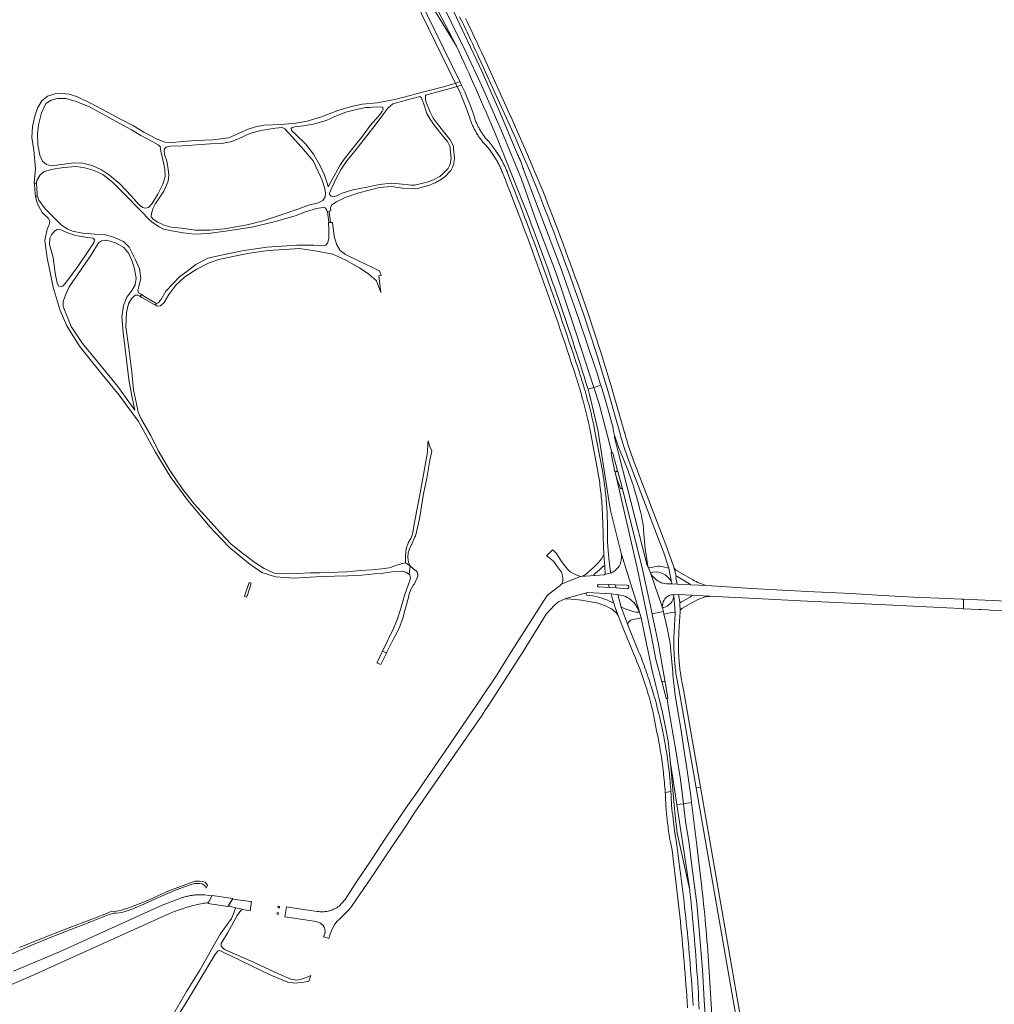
# Model space of a CAD drawing. Extents: x 148869 to 161638, y 453607 to 469810.
# Tile 88 of 256: x 156276 to 156829, y 460768 to 461327. Entities that reach past the tile are written whole.
import ezdxf

# ---------------------------------------------------------------- set-up
doc = ezdxf.new("R2010")
doc.units = 0
for name, color, linetype, lineweight in [('B-RO-VH-VERHARDING_ASFALT-GV', 251, 'CONTINUOUS', 18), ('B-RO-VH-VERHARDING_FUNDERING_ZAND-GV', 251, 'CONTINUOUS', 18), ('B-RO-VH-VERHARDING_OPEN-GV', 251, 'CONTINUOUS', 18), ('B-RO-VH-VERHARDING_STRAATBAKSTEEN-GV', 251, 'CONTINUOUS', 18)]:
    doc.layers.add(name, color=color, linetype=linetype, lineweight=lineweight)

msp = doc.modelspace()

# ---------------------------------------------------------------- linework, layer by layer
at = {"layer": 'B-RO-VH-VERHARDING_ASFALT-GV', "flags": 128}
for points in [[(156495.84, 461346.3), (156500, 461337.74), (156522.99, 461290.41), (156525.39, 461291.4), (156506.95, 461329.22), (156505.7, 461331.76), (156500, 461343.46), (156492.38, 461359.08), (156489.37, 461366.93), (156489.32, 461367.06), (156489.27, 461367.18), (156486.72, 461366.5), (156486.77, 461366.38), (156486.82, 461366.25), (156489.48, 461359.68), (156490.15, 461358.01), (156492.79, 461352.57)], [(156500, 461356.91), (156494.36, 461367.81), (156494.91, 461366.14), (156494.95, 461366.01), (156495, 461365.89), (156500, 461353.69), (156500.63, 461352.14), (156502.08, 461348.61), (156502.13, 461348.5), (156502.19, 461348.36), (156502.98, 461346.78), (156506.65, 461339.37), (156506.72, 461339.25), (156506.79, 461339.12), (156510.23, 461333.43), (156511.69, 461331.03), (156523.49, 461311.53)], [(156526.34, 461289.45), (156525.39, 461291.4), (156522.99, 461290.41), (156523.89, 461288.56)], [(156613.53, 461069.91), (156615, 461070.28), (156614.91, 461070.62), (156613.45, 461070.21)], [(156609.73, 461006.24), (156610.21, 461004.55), (156614.08, 461004.27), (156613.6, 461006.08)], [(156648.51, 460881.45), (156644.95, 460904.99), (156646.98, 460881.25), (156647.62, 460875.22), (156648.8, 460865.22), (156655.83, 460833)], [(156406.98, 460826.47), (156396.5, 460827.8), (156394.2, 460823.96), (156395.33, 460823.69), (156398.25, 460822.97), (156401.16, 460822.26), (156402.45, 460822.01), (156406.54, 460821.24), (156407.33, 460826.46)]]:
    msp.add_lwpolyline(points, close=True, dxfattribs=at)
for points in [[(156500, 461356.91), (156523.49, 461311.53), (156523.56, 461311.41), (156525, 461308.32), (156526.43, 461305.22), (156527.85, 461302.12), (156529.26, 461299.02), (156530.67, 461295.91), (156531.08, 461294.99), (156532.07, 461292.8), (156532.68, 461291.42), (156533.46, 461289.68), (156534.85, 461286.56), (156536.22, 461283.44), (156537.59, 461280.32), (156538.95, 461277.19), (156540.31, 461274.06), (156541.66, 461270.93), (156543, 461267.79), (156544.33, 461264.65), (156545.66, 461261.51), (156546.98, 461258.36), (156547.58, 461256.93), (156550.39, 461250.12), (156550.46, 461249.96), (156557.68, 461231.99), (156564.69, 461213.93), (156565.95, 461210.64), (156567.2, 461207.34), (156568.43, 461204.05), (156569.67, 461200.75), (156570.89, 461197.44), (156572.11, 461194.14), (156573.32, 461190.83), (156574.53, 461187.52), (156575.72, 461184.21), (156576.91, 461180.89), (156578.09, 461177.57), (156579.26, 461174.25), (156580.43, 461170.92), (156581.59, 461167.6), (156582.74, 461164.27), (156583.88, 461160.93), (156585.02, 461157.6), (156586.14, 461154.26), (156587.26, 461150.92), (156588.38, 461147.58), (156589.48, 461144.23), (156590.58, 461140.89), (156591.67, 461137.54), (156592.75, 461134.18), (156593.82, 461130.83), (156594.89, 461127.47), (156595.95, 461124.11), (156597, 461120.75), (156598.05, 461117.39), (156598.18, 461116.96), (156601.39, 461117.99), (156591.64, 461148.21), (156580.27, 461182.21), (156568.91, 461211.91), (156560.39, 461236.02), (156549.02, 461263.57), (156537.66, 461289.39), (156528.85, 461308.24), (156512.26, 461342.16)], [(156512.26, 461342.16), (156528.85, 461308.24), (156537.66, 461289.39), (156549.02, 461263.57), (156560.39, 461236.02), (156568.91, 461211.91), (156580.27, 461182.21), (156591.64, 461148.21), (156601.39, 461117.99), (156605.41, 461119.27), (156605.32, 461119.57), (156604.52, 461122.14), (156603.72, 461124.71), (156602.91, 461127.27), (156602.09, 461129.83), (156592.91, 461156.75), (156583.52, 461183.59), (156583.45, 461183.76), (156561.59, 461241.65), (156561.53, 461241.8), (156561.47, 461242), (156561.28, 461242.59), (156561.09, 461243.17), (156560.89, 461243.76), (156560.68, 461244.34), (156560.46, 461244.92), (156560.24, 461245.5), (156560, 461246.07), (156559.77, 461246.64), (156559.52, 461247.21), (156559.27, 461247.77), (156559, 461248.33), (156558.74, 461248.89), (156558.46, 461249.44), (156558.18, 461249.99), (156548.25, 461273.77), (156537.99, 461297.4), (156518.77, 461337.95)], [(156525.35, 461328.12), (156526.41, 461325.97), (156527.46, 461323.82), (156528.5, 461321.66), (156529.54, 461319.51), (156530.57, 461317.34), (156531.59, 461315.18), (156532.6, 461313.01), (156533.61, 461310.83), (156534.61, 461308.66), (156535.6, 461306.48), (156536.02, 461305.53), (156536.09, 461305.41), (156551.9, 461270.71), (156551.96, 461270.58), (156556.6, 461260.32), (156561.09, 461250), (156565.64, 461239.26), (156570.08, 461228.46), (156571.53, 461224.75), (156572.97, 461221.03), (156574.41, 461217.31), (156575.84, 461213.59), (156577.26, 461209.87), (156578.68, 461206.14), (156580.08, 461202.41), (156581.48, 461198.68), (156582.88, 461194.94), (156584.26, 461191.2), (156585.64, 461187.46), (156587.01, 461183.72), (156588.37, 461179.97), (156589.73, 461176.22), (156591.07, 461172.47), (156592.41, 461168.71), (156593.74, 461164.95), (156595.07, 461161.19), (156595.8, 461159.12), (156602.71, 461137.71), (156609.42, 461116.24), (156616.4, 461091.64), (156616.44, 461091.51), (156616.55, 461091.09), (156616.85, 461089.98), (156617.16, 461088.88), (156617.48, 461087.77), (156617.8, 461086.67), (156618.13, 461085.58), (156618.47, 461084.48), (156618.82, 461083.39), (156619.17, 461082.3), (156619.53, 461081.21), (156619.9, 461080.12), (156620.27, 461079.04), (156620.66, 461077.96), (156621.05, 461076.89), (156621.45, 461075.81), (156636.02, 461037.46), (156641.08, 461024.27), (156644.01, 461015.57), (156645.6, 461007.51)], [(156645.2, 461006.69), (156648.64, 461006.5), (156648.01, 461010.12), (156648.13, 461011.1), (156646.84, 461016.05), (156645.45, 461019.92), (156642.21, 461028.82), (156640.73, 461032.7), (156623.95, 461076.54), (156623.92, 461076.61), (156623.53, 461077.68), (156623.14, 461078.76), (156622.75, 461079.84), (156622.38, 461080.92), (156622.01, 461082), (156621.65, 461083.09), (156621.3, 461084.18), (156620.95, 461085.27), (156620.62, 461086.36), (156620.29, 461087.46), (156619.97, 461088.56), (156619.65, 461089.66), (156619.35, 461090.76), (156619.05, 461091.86), (156618.97, 461092.17), (156618.91, 461092.35), (156611.94, 461116.89), (156611.89, 461117.05), (156605.19, 461138.54), (156598.25, 461159.96), (156597.68, 461161.59), (156596.34, 461165.38), (156595, 461169.17), (156593.65, 461172.95), (156592.29, 461176.74), (156590.93, 461180.52), (156589.55, 461184.29), (156588.17, 461188.07), (156586.78, 461191.84), (156585.39, 461195.61), (156583.98, 461199.37), (156582.57, 461203.14), (156581.16, 461206.9), (156579.73, 461210.66), (156578.3, 461214.41), (156576.86, 461218.16), (156575.41, 461221.91), (156573.95, 461225.66), (156572.49, 461229.4), (156568.25, 461239.72), (156563.92, 461250), (156559.18, 461260.87), (156554.32, 461271.68), (156554.26, 461271.81), (156538.41, 461306.53), (156538.35, 461306.65), (156537.84, 461307.78), (156536.86, 461309.94), (156535.86, 461312.1), (156534.87, 461314.26), (156533.86, 461316.41), (156532.85, 461318.56), (156531.83, 461320.71), (156530.8, 461322.85), (156529.77, 461324.99), (156528.73, 461327.13)], [(156610.82, 461013.34), (156610.21, 461019.32), (156609.61, 461025.27), (156609.3, 461030.25), (156609.17, 461035.31), (156609.12, 461041.49), (156609.09, 461044.77), (156609.07, 461045.2), (156609.01, 461046.47), (156608.94, 461047.74), (156608.87, 461049.02), (156608.78, 461050.29), (156608.69, 461051.56), (156608.59, 461052.83), (156608.48, 461054.1), (156608.36, 461055.37), (156608.24, 461056.64), (156608.11, 461057.91), (156607.97, 461059.18), (156607.82, 461060.44), (156607.66, 461061.71), (156607.5, 461062.97), (156607.33, 461064.24), (156607.15, 461065.5), (156606.96, 461066.76), (156606.76, 461068.02), (156606.56, 461069.28), (156606.35, 461070.54), (156606.32, 461070.71), (156601.73, 461095.03), (156601.7, 461095.19), (156601.42, 461096.53), (156601.08, 461098.04), (156600.74, 461099.55), (156600.39, 461101.06), (156600.04, 461102.57), (156599.67, 461104.07), (156599.3, 461105.57), (156598.92, 461107.07), (156598.53, 461108.57), (156598.14, 461110.07), (156597.73, 461111.57), (156597.32, 461113.06), (156596.9, 461114.55), (156596.48, 461116.04), (156596.04, 461117.52), (156595.6, 461119.01), (156595.15, 461120.49), (156594.7, 461121.97), (156594.23, 461123.44), (156593.76, 461124.92), (156593.28, 461126.39), (156592.31, 461129.35), (156591.09, 461133.09), (156589.85, 461136.82), (156588.61, 461140.55), (156587.36, 461144.27), (156586.11, 461148), (156584.85, 461151.72), (156583.57, 461155.43), (156582.3, 461159.15), (156581.01, 461162.86), (156579.72, 461166.57), (156578.41, 461170.28), (156577.11, 461173.98), (156575.79, 461177.69), (156574.46, 461181.39), (156573.13, 461185.08), (156571.8, 461188.78), (156570.45, 461192.47), (156569.09, 461196.16), (156567.73, 461199.84), (156566.36, 461203.53), (156564.99, 461207.21), (156563.6, 461210.88), (156562.21, 461214.56), (156560.81, 461218.23), (156559.41, 461221.9), (156557.99, 461225.57), (156556.57, 461229.23), (156555.14, 461232.89), (156553.71, 461236.55), (156552.26, 461240.2), (156552.21, 461240.33), (156551.97, 461240.95), (156551.71, 461241.57), (156551.45, 461242.19), (156551.18, 461242.81), (156550.91, 461243.42), (156550.62, 461244.03), (156550.33, 461244.64), (156550.04, 461245.24), (156549.73, 461245.84), (156549.42, 461246.43), (156549.1, 461247.03), (156548.77, 461247.61), (156548.44, 461248.2), (156548.1, 461248.78), (156547.76, 461249.35), (156547.4, 461249.92), (156547.27, 461250.12), (156546.64, 461251.1), (156546.53, 461251.27), (156544.37, 461254.28), (156542.02, 461257.16), (156541.65, 461257.54), (156541.29, 461257.93), (156540.94, 461258.33), (156540.59, 461258.73), (156540.25, 461259.13), (156539.91, 461259.54), (156539.58, 461259.96), (156539.26, 461260.38), (156538.94, 461260.81), (156538.63, 461261.24), (156538.33, 461261.67), (156538.03, 461262.11), (156537.74, 461262.56), (156537.46, 461263), (156537.18, 461263.46), (156536.91, 461263.91), (156536.65, 461264.37), (156536.39, 461264.84), (156536.14, 461265.31), (156535.9, 461265.78), (156535.67, 461266.25), (156535.44, 461266.73), (156535.22, 461267.22), (156535.01, 461267.7), (156534.8, 461268.19), (156534.6, 461268.68), (156534.41, 461269.18), (156534.23, 461269.67), (156534.05, 461270.17), (156533.89, 461270.68), (156533.73, 461271.18), (156533.57, 461271.69), (156533.5, 461271.94), (156531.12, 461278.54), (156528.49, 461285.04), (156528.43, 461285.16), (156526.34, 461289.45), (156523.89, 461288.56), (156524.05, 461288.23), (156526.02, 461284.19), (156526.08, 461284.07), (156528.73, 461277.49), (156531.14, 461270.82), (156531.19, 461270.64), (156531.36, 461270.11), (156531.53, 461269.59), (156531.71, 461269.06), (156531.9, 461268.54), (156532.09, 461268.03), (156532.29, 461267.51), (156532.5, 461267), (156532.72, 461266.49), (156532.95, 461265.99), (156533.18, 461265.48), (156533.42, 461264.99), (156533.66, 461264.49), (156533.92, 461264), (156534.18, 461263.51), (156534.44, 461263.03), (156534.72, 461262.55), (156535, 461262.07), (156535.29, 461261.6), (156535.58, 461261.14), (156535.88, 461260.67), (156536.19, 461260.21), (156536.51, 461259.76), (156536.83, 461259.31), (156537.16, 461258.87), (156537.49, 461258.43), (156537.83, 461257.99), (156538.18, 461257.56), (156538.53, 461257.14), (156538.89, 461256.72), (156539.26, 461256.3), (156539.63, 461255.89), (156540.01, 461255.49), (156542.22, 461252.81), (156544.26, 461249.99), (156544.61, 461249.47), (156544.96, 461248.93), (156545.3, 461248.4), (156545.64, 461247.86), (156545.97, 461247.31), (156546.29, 461246.77), (156546.6, 461246.21), (156546.91, 461245.66), (156547.21, 461245.1), (156547.5, 461244.53), (156547.79, 461243.97), (156548.07, 461243.4), (156548.34, 461242.82), (156548.6, 461242.24), (156548.86, 461241.66), (156549.11, 461241.08), (156549.35, 461240.49), (156549.58, 461239.9), (156549.81, 461239.31), (156549.82, 461239.28), (156551.27, 461235.63), (156552.7, 461231.97), (156554.13, 461228.31), (156555.55, 461224.65), (156556.97, 461220.98), (156558.37, 461217.31), (156559.77, 461213.64), (156561.17, 461209.97), (156562.55, 461206.29), (156563.93, 461202.61), (156565.3, 461198.93), (156566.66, 461195.24), (156568.01, 461191.56), (156569.36, 461187.86), (156570.7, 461184.17), (156572.03, 461180.47), (156573.35, 461176.78), (156574.67, 461173.08), (156575.98, 461169.37), (156577.28, 461165.66), (156578.58, 461161.95), (156579.86, 461158.24), (156581.14, 461154.53), (156582.41, 461150.81), (156583.68, 461147.09), (156584.93, 461143.37), (156586.18, 461139.64), (156587.42, 461135.91), (156588.66, 461132.18), (156589.88, 461128.45), (156590.8, 461125.64), (156591.29, 461124.13), (156591.77, 461122.62), (156592.24, 461121.11), (156592.7, 461119.6), (156593.16, 461118.08), (156593.61, 461116.56), (156594.05, 461115.04), (156594.48, 461113.52), (156594.9, 461111.99), (156595.32, 461110.46), (156595.73, 461108.93), (156596.14, 461107.4), (156596.53, 461105.87), (156596.92, 461104.33), (156597.3, 461102.79), (156597.67, 461101.25), (156598.03, 461099.71), (156598.39, 461098.17), (156598.73, 461096.62), (156599.07, 461095.08), (156599.16, 461094.68), (156603.77, 461070.23), (156603.98, 461068.94), (156604.19, 461067.65), (156604.39, 461066.35), (156604.58, 461065.06), (156604.77, 461063.76), (156604.94, 461062.46), (156605.11, 461061.16), (156605.27, 461059.86), (156605.42, 461058.57), (156605.57, 461057.26), (156605.7, 461055.96), (156605.83, 461054.66), (156605.95, 461053.35), (156606.07, 461052.05), (156606.17, 461050.74), (156606.27, 461049.44), (156606.31, 461045.54)], [(156611.67, 461081.09), (156604.42, 461108.61), (156601.39, 461117.99), (156598.18, 461116.96), (156599.08, 461114.02), (156600.58, 461107.79)], [(156634.52, 460989.53), (156640.88, 460990.93), (156640.3, 460993.52), (156633.83, 461012.22), (156632.45, 461015.62), (156631.71, 461017.05), (156613.27, 461089.58), (156613.26, 461090.76), (156612.45, 461093.68), (156612.58, 461093.72), (156612.32, 461095.14), (156612.4, 461095.16), (156610.67, 461101.07), (156609.18, 461106.69), (156608.42, 461109.27), (156607.65, 461111.85), (156606.88, 461114.43), (156606.1, 461117), (156605.41, 461119.27), (156601.39, 461117.99), (156604.42, 461108.61), (156611.67, 461081.09)], [(156600.58, 461107.79), (156603.85, 461093.23), (156604.13, 461091.65), (156604.03, 461091.61), (156610.5, 461050.2), (156610.85, 461048.24), (156616.95, 461024.09), (156627.09, 460991.29), (156627.14, 460991.14), (156628.33, 460987.27), (156630.77, 460975.33), (156630.75, 460975.32), (156632.56, 460966.49), (156634.44, 460958.28), (156636.32, 460950.49), (156638.6, 460941.44), (156640.36, 460933.67), (156642.53, 460923.26), (156643.59, 460917.42), (156644.95, 460904.99), (156648.51, 460881.45), (156652.36, 460881.96), (156650.56, 460895.58), (156647.74, 460913.23), (156645.22, 460928.36), (156643.51, 460938.74), (156643.06, 460941.45)], [(156613.26, 461090.76), (156613.27, 461089.58), (156631.71, 461017.05), (156632.45, 461015.62), (156632.16, 461016.73)], [(156620.85, 461070.69), (156618.33, 461077.23), (156615.54, 461084.14)], [(156642.51, 460941.81), (156640.15, 460950.54), (156636.69, 460963.79), (156634.1, 460976.81), (156626.01, 461015.73), (156613.66, 461069.26), (156613.53, 461069.91), (156613.45, 461070.21), (156611.24, 461080.48)], [(156612.21, 461080.74), (156614.91, 461070.62), (156615, 461070.28), (156617.47, 461061.15), (156628.81, 461015.6), (156634.52, 460989.53)], [(156613.66, 461069.26), (156626.01, 461015.73), (156634.1, 460976.81), (156636.69, 460963.79), (156640.15, 460950.54)], [(156616.49, 461060.91), (156615.12, 461064.64)], [(156641.93, 460950.9), (156637.88, 460973.29), (156634.8, 460988.26), (156634.52, 460989.53), (156628.81, 461015.6), (156617.47, 461061.15)], [(156627.81, 461048.22), (156626.31, 461054.13), (156624.55, 461059.97)], [(156606.31, 461045.54), (156606.69, 461035.27), (156606.79, 461033.07), (156606.88, 461028.24), (156606.89, 461028.03), (156607.11, 461023.32), (156607.66, 461016.4), (156607.93, 461012.33)], [(156630.6, 461026.6), (156629.7, 461037.01)], [(156583.38, 461006.59), (156593.92, 461010.79), (156590.58, 461012.15), (156588.06, 461013.51), (156586.48, 461015.02), (156583.16, 461019.24), (156580.19, 461023.73), (156578.35, 461025.66), (156578, 461025.89), (156574.64, 461022.57), (156575.83, 461021.79), (156578.51, 461019.41), (156580.87, 461016.35), (156583.09, 461013.22), (156583.24, 461012.74)], [(156607.66, 461016.4), (156607.11, 461023.32)], [(156625.54, 460994.12), (156627.09, 460991.29), (156616.95, 461024.09)], [(156606.58, 461022.09), (156605.74, 461020.7), (156603.98, 461018.5)], [(156607.5, 461011.8), (156602.08, 461011.27), (156601.99, 461011.27), (156593.92, 461010.79), (156583.38, 461006.59), (156582.29, 461005.68), (156578.34, 461002.69), (156575.05, 460999.97), (156554.62, 460968.12), (156546.57, 460955.26), (156536.52, 460940.3), (156535.67, 460939.04), (156534.47, 460937.27), (156516.73, 460911.23), (156513.32, 460906.22), (156500, 460886.67), (156495.94, 460881.2), (156483.62, 460863.04), (156475.5, 460850.47), (156466.52, 460837.07), (156460.36, 460827.69), (156458.6, 460825.46), (156456.92, 460823.93), (156456.33, 460823.47), (156456.03, 460823.27), (156455.61, 460822.99), (156455.18, 460822.74), (156454.74, 460822.49), (156454.29, 460822.27), (156453.84, 460822.05), (156453.38, 460821.85), (156452.92, 460821.67), (156452.44, 460821.5), (156451.97, 460821.34), (156451.48, 460821.2), (156451, 460821.08), (156450.51, 460820.97), (156450.02, 460820.88), (156449.52, 460820.8), (156449.02, 460820.74), (156448.53, 460820.69), (156448.02, 460820.66), (156447.52, 460820.65), (156447.02, 460820.65), (156446.52, 460820.67), (156446.02, 460820.7), (156445.52, 460820.75), (156445.03, 460820.82), (156444.53, 460820.9), (156434.39, 460822.33), (156427.13, 460823.56), (156426.26, 460817.78), (156441.47, 460815.55), (156443.83, 460815.2), (156446.34, 460814.17), (156446.59, 460814.02), (156446.83, 460813.85), (156447.06, 460813.68), (156447.28, 460813.48), (156447.49, 460813.28), (156447.69, 460813.07), (156447.87, 460812.84), (156448.05, 460812.61), (156448.21, 460812.36), (156448.36, 460812.11), (156448.49, 460811.85), (156448.61, 460811.58), (156448.71, 460811.31), (156448.8, 460811.03), (156448.87, 460810.75), (156448.93, 460810.46), (156448.97, 460810.17), (156449, 460809.88), (156449.01, 460809.59), (156449, 460809.29), (156448.98, 460809), (156448.94, 460808.71), (156448.89, 460808.43), (156448.82, 460808.14), (156448.74, 460807.86), (156448.64, 460807.59), (156448.59, 460807.47), (156448.22, 460806.38), (156450.28, 460805.81), (156451.15, 460805.58), (156451.59, 460806.94), (156452.9, 460810.4), (156454.62, 460813.66), (156455.93, 460815.36), (156457.31, 460816.74), (156460.48, 460819.77), (156462.83, 460822.19), (156464.06, 460823.72), (156467.17, 460828.29), (156470.65, 460833.32), (156475.24, 460839.88), (156480.51, 460847.87), (156484.56, 460854.02), (156490.54, 460862.76)], [(156601.69, 461012.1), (156602.44, 461012.74)], [(156611.53, 461012.91), (156611.42, 461012.88), (156607.6, 461011.83)], [(156607.6, 461011.83), (156611.42, 461012.88)], [(156636.69, 461016.49), (156633.92, 461015.97), (156632.45, 461015.62)], [(156632.45, 461015.62), (156633.83, 461012.22)], [(156634.08, 461012.84), (156635.17, 461013.14), (156636.75, 461013.34)], [(156645.6, 461007.51), (156644.01, 461015.57), (156640.87, 461016.25)], [(156646.84, 461016.05), (156648.13, 461011.1), (156655.81, 461006.64), (156656.24, 461006.24), (156656.37, 461006.09), (156665.55, 461005.59)], [(156657.52, 461008.81), (156648.65, 461013.93)], [(156593.92, 461010.79), (156601.99, 461011.27)], [(156603.62, 461005.5), (156603.67, 461005.96)], [(156604.21, 461006.44), (156609.73, 461006.24), (156613.6, 461006.08), (156620.41, 461005.83)], [(156490.54, 460862.76), (156494.3, 460868.25), (156500, 460877.2), (156535.4, 460928.39), (156537.66, 460931.66), (156539.7, 460934.61), (156539.89, 460934.9), (156541.28, 460937.06), (156561.35, 460968.25), (156574.44, 460989.33), (156579.12, 460994.48), (156580.65, 460995.83), (156581.49, 460996.47), (156585.59, 460998.21), (156597.35, 461001.5), (156597.85, 461001.64), (156611.23, 461000.91), (156615.53, 461000.46), (156615.85, 461000.43), (156617.24, 461000.09), (156618.2, 460999.79)], [(156597.35, 461001.5), (156585.59, 460998.21), (156585.76, 460998.11), (156590.97, 460997.71), (156594.52, 460997.29), (156601.63, 460996.05)], [(156620.28, 461003.86), (156614.08, 461004.27), (156610.21, 461004.55), (156604.1, 461004.97)], [(156615.53, 461000.46), (156611.23, 461000.91), (156611.86, 460998.65), (156612.44, 460996.73), (156613.8, 460992.57), (156615.25, 460988.67), (156617.87, 460981.86), (156624.05, 460966.81)], [(156646.84, 460999.79), (156647.54, 460990.11), (156647.52, 460989.6), (156647.02, 460979.84), (156646.79, 460975.78), (156646.76, 460970.13), (156647.02, 460966.88), (156647.07, 460965.88), (156647.13, 460964.87), (156647.2, 460963.87), (156647.28, 460962.87), (156647.37, 460961.87), (156647.46, 460960.87), (156647.56, 460959.87), (156647.67, 460958.87), (156647.79, 460957.88), (156647.92, 460956.88), (156648.05, 460955.89), (156648.19, 460954.89), (156648.34, 460953.9), (156648.5, 460952.91), (156648.67, 460951.92), (156648.84, 460950.93), (156649.02, 460949.94), (156649.21, 460948.95), (156649.41, 460947.97), (156649.61, 460946.99), (156649.83, 460946.01), (156659.42, 460890.99), (156661.96, 460891.38), (156652.36, 460946.46), (156652.15, 460947.43), (156651.94, 460948.39), (156651.74, 460949.36), (156651.55, 460950.33), (156651.37, 460951.31), (156651.2, 460952.28), (156651.03, 460953.26), (156650.87, 460954.23), (156650.72, 460955.21), (156650.58, 460956.19), (156650.44, 460957.17), (156650.31, 460958.15), (156650.2, 460959.13), (156650.08, 460960.12), (156649.98, 460961.1), (156649.89, 460962.09), (156649.8, 460963.07), (156649.72, 460964.06), (156649.65, 460965.04), (156649.58, 460966.03), (156649.53, 460967.02), (156649.48, 460968.01), (156649.44, 460969), (156649.4, 460973.33), (156649.67, 460979.39), (156650.17, 460988.14), (156650.34, 460990.79), (156650.16, 460995.83), (156649.99, 460997.63), (156649.57, 461000.55), (156646.42, 461000.34)], [(156646.42, 461000.34), (156646.48, 461000.33)], [(156599.21, 461000), (156597.75, 461000.16)], [(156615.25, 460988.67), (156613.8, 460992.57), (156612.44, 460996.73)], [(156641.93, 460888.34), (156645.17, 460888.83), (156645.07, 460890.26), (156644.96, 460891.7), (156644.84, 460893.13), (156644.72, 460894.57), (156644.58, 460896), (156644.44, 460897.43), (156644.29, 460898.86), (156644.14, 460900.29), (156643.97, 460901.72), (156643.8, 460903.15), (156643.62, 460904.58), (156643.43, 460906), (156643.23, 460907.43), (156643.03, 460908.85), (156642.82, 460910.28), (156642.6, 460911.7), (156642.37, 460913.12), (156642.13, 460914.54), (156641.89, 460915.96), (156641.63, 460917.37), (156641.37, 460918.79), (156641.11, 460920.2), (156640.83, 460921.61), (156640.55, 460923.02), (156640.26, 460924.43), (156639.96, 460925.84), (156639.65, 460927.24), (156639.34, 460928.65), (156639.01, 460930.05), (156638.68, 460931.45), (156638.35, 460932.85), (156638, 460934.25), (156637.64, 460935.64), (156637.28, 460937.03), (156636.92, 460938.42), (156636.54, 460939.81), (156636.15, 460941.2), (156635.76, 460942.58), (156635.36, 460943.97), (156634.95, 460945.34), (156634.54, 460946.72), (156634.11, 460948.1), (156633.68, 460949.47), (156633.25, 460950.84), (156632.8, 460952.21), (156632.35, 460953.58), (156631.89, 460954.94), (156631.42, 460956.3), (156630.94, 460957.66), (156630.46, 460959.01), (156629.97, 460960.36), (156629.47, 460961.71), (156628.96, 460963.06), (156628.45, 460964.4), (156627.93, 460965.74), (156627.54, 460966.73), (156626.87, 460968.23), (156620.89, 460982.77), (156617.04, 460993.48), (156615.23, 460999.87)], [(156647.54, 460990.11), (156646.84, 460999.79)], [(156656.17, 460999.12), (156651.2, 460996.32), (156650.16, 460995.83)], [(156650.16, 460995.83), (156650.34, 460990.79)], [(156651.33, 460992.55), (156658.73, 460996.7)], [(156665.79, 460999.47), (156666.99, 460999.46), (156666.94, 460999.59), (156666.95, 460999.66), (156656.89, 461000.22)], [(156612.23, 460991.79), (156614.49, 460989.72)], [(156617.04, 460993.48), (156620.89, 460982.77)], [(156622.68, 460991.23), (156619.83, 460992.21), (156617.27, 460993.26)], [(156622.95, 460986.14), (156628.33, 460987.27), (156627.14, 460991.14)], [(156640.88, 460990.93), (156634.52, 460989.53), (156634.8, 460988.26), (156637.88, 460973.29), (156641.93, 460950.9), (156643.5, 460942.04)], [(156640.3, 460993.52), (156640.88, 460990.93), (156641.21, 460989.45)], [(156643.21, 460980.72), (156642.27, 460985.07), (156641.21, 460989.45), (156640.88, 460990.93)], [(156641.21, 460989.45), (156645.7, 460990.32), (156647.02, 460990.49)], [(156646.19, 460956.47), (156645.22, 460968.46), (156644.67, 460972.85)], [(156640.53, 460951.1), (156641.33, 460951.24)], [(156643.06, 460941.45), (156643.51, 460938.74), (156645.22, 460928.36), (156647.74, 460913.23), (156650.56, 460895.58), (156652.36, 460881.96), (156656.93, 460882.56), (156656.39, 460886.5), (156655.83, 460890.45), (156653.76, 460904.62), (156652.86, 460910.48), (156650.73, 460924.5), (156650.19, 460927.74), (156648.63, 460936.69), (156647.59, 460943.34), (156646.8, 460950.06)], [(156635.54, 460931.42), (156637.25, 460922.37), (156637.87, 460919.59), (156638.14, 460918.18), (156638.4, 460916.77), (156638.65, 460915.36), (156638.9, 460913.95), (156639.13, 460912.53), (156639.36, 460911.12), (156639.58, 460909.7), (156639.79, 460908.28), (156640, 460906.87), (156640.2, 460905.45), (156640.38, 460904.03), (156640.56, 460902.6), (156640.74, 460901.18), (156640.9, 460899.76), (156641.06, 460898.33), (156641.21, 460896.91), (156641.35, 460895.48), (156641.48, 460894.05), (156641.61, 460892.62), (156641.72, 460891.2), (156641.83, 460889.77), (156641.93, 460888.34)], [(156657.73, 460767.61), (156657.55, 460770.55), (156657.36, 460773.48), (156657.17, 460776.42), (156656.97, 460779.35), (156656.76, 460782.28), (156656.54, 460785.21), (156656.31, 460788.15), (156656.08, 460791.08), (156655.83, 460794.01), (156655.58, 460796.93), (156655.33, 460799.86), (156655.06, 460802.79), (156654.79, 460805.72), (156654.5, 460808.64), (156654.21, 460811.57), (156653.92, 460814.49), (156653.61, 460817.42), (156653.29, 460820.34), (156652.97, 460823.26), (156652.64, 460826.18), (156652.3, 460829.1), (156651.96, 460832.03), (156651.61, 460834.94), (156651.24, 460837.86), (156650.87, 460840.78), (156650.5, 460843.69), (156650.11, 460846.61), (156649.72, 460849.52), (156649.32, 460852.43), (156648.91, 460855.34), (156648.49, 460858.25), (156648.06, 460861.16), (156647.63, 460864.07), (156647.51, 460864.89), (156647.49, 460865.02), (156646.3, 460874.98), (156646.21, 460875.42), (156646.17, 460875.66), (156646.06, 460876.33), (156645.96, 460877.01), (156645.87, 460877.69), (156645.79, 460878.38), (156645.71, 460879.06), (156645.64, 460879.74), (156645.58, 460880.43), (156645.53, 460881.11), (156645.49, 460881.8), (156645.45, 460882.48), (156645.42, 460883.17), (156645.4, 460883.86), (156645.39, 460884.54), (156645.39, 460885.23), (156645.29, 460887.03), (156645.17, 460888.83), (156641.93, 460888.34), (156642.04, 460886.71), (156642.13, 460885.09), (156642.18, 460883.92), (156642.24, 460882.76), (156642.3, 460881.59), (156642.38, 460880.43), (156642.46, 460879.27), (156642.55, 460878.1), (156642.64, 460876.94), (156642.75, 460875.78), (156642.86, 460874.62), (156642.98, 460873.46), (156643.11, 460872.3), (156643.24, 460871.14), (156643.39, 460869.98), (156643.54, 460868.82), (156643.7, 460867.67), (156643.87, 460866.51), (156644.04, 460865.36), (156644.23, 460864.21), (156644.42, 460863.06), (156644.62, 460861.91), (156644.83, 460860.76), (156645.04, 460859.61), (156645.26, 460858.47), (156645.49, 460857.32), (156645.61, 460856.79), (156645.98, 460854), (156646.4, 460850.77), (156646.82, 460847.53), (156647.23, 460844.29), (156647.62, 460841.05), (156648.02, 460837.81), (156648.4, 460834.56), (156648.78, 460831.32), (156649.15, 460828.08), (156649.51, 460824.83), (156649.86, 460821.59), (156650.2, 460818.34), (156650.54, 460815.09), (156650.87, 460811.84), (156651.19, 460808.59), (156651.5, 460805.34), (156651.81, 460802.09), (156652.1, 460798.84), (156652.39, 460795.59), (156652.67, 460792.34), (156652.95, 460789.09), (156653.21, 460785.83), (156653.47, 460782.58), (156653.72, 460779.32), (156653.96, 460776.07), (156654.19, 460772.81), (156654.41, 460769.55), (156654.63, 460766.29)], [(156686.58, 460750), (156661.96, 460891.38), (156659.42, 460890.99), (156683.99, 460750)], [(156665.27, 460751.22), (156664.12, 460770.5), (156663.04, 460788.02), (156661.21, 460810.48), (156659.79, 460825.36), (156659.18, 460831.11), (156657.29, 460845.12), (156655.26, 460860.61), (156653.5, 460871.84), (156652.36, 460881.96), (156648.51, 460881.45), (156655.83, 460833), (156655.94, 460831.97), (156656.27, 460828.95), (156656.58, 460825.93), (156656.89, 460822.91), (156657.19, 460819.89), (156657.48, 460816.87), (156657.77, 460813.85), (156658.05, 460810.83), (156658.31, 460807.8), (156658.57, 460804.78), (156658.83, 460801.76), (156659.07, 460798.73), (156659.31, 460795.7), (156659.54, 460792.68), (156659.76, 460789.65), (156659.97, 460786.62), (156660.17, 460783.59), (156660.37, 460780.56), (156660.56, 460777.53), (156660.74, 460774.5), (156660.91, 460771.47), (156661.08, 460768.44), (156661.24, 460765.41)], [(156669.13, 460750), (156666.77, 460789.74), (156666.56, 460792.68), (156666.34, 460795.62), (156666.12, 460798.56), (156665.88, 460801.5), (156665.64, 460804.44), (156665.39, 460807.38), (156665.14, 460810.31), (156664.87, 460813.25), (156664.6, 460816.18), (156664.32, 460819.12), (156664.03, 460822.05), (156663.73, 460824.99), (156663.43, 460827.92), (156663.11, 460830.85), (156662.79, 460833.78), (156662.72, 460834.46), (156659.87, 460858.51), (156656.93, 460882.56), (156652.36, 460881.96), (156653.5, 460871.84), (156655.26, 460860.61), (156657.29, 460845.12), (156659.18, 460831.11), (156659.79, 460825.36), (156661.21, 460810.48), (156663.04, 460788.02), (156664.12, 460770.5), (156665.27, 460751.22)], [(156255.99, 460772.99), (156281.73, 460784.03), (156321.43, 460802.01), (156358.37, 460818.64), (156363.41, 460820.76), (156364.23, 460821.07), (156365.05, 460821.37), (156365.87, 460821.66), (156366.7, 460821.95), (156367.53, 460822.23), (156368.36, 460822.5), (156369.19, 460822.76), (156370.02, 460823.02), (156370.86, 460823.27), (156371.7, 460823.51), (156372.54, 460823.74), (156373.39, 460823.97), (156374.23, 460824.18), (156375.08, 460824.39), (156375.93, 460824.59), (156376.78, 460824.79), (156377.63, 460824.97), (156378.49, 460825.15), (156379.35, 460825.32), (156380.2, 460825.48), (156381.06, 460825.64), (156381.92, 460825.78), (156382, 460825.8), (156382.51, 460825.9), (156382.64, 460825.88), (156382.81, 460825.85), (156384.76, 460829.52), (156384.82, 460829.66), (156384.63, 460829.69), (156383.15, 460829.92), (156380.65, 460830.21), (156379.77, 460830.24), (156378.13, 460830.3), (156378.07, 460830.3), (156377.56, 460830.29), (156377.05, 460830.28), (156376.54, 460830.26), (156376.02, 460830.23), (156375.52, 460830.19), (156375.01, 460830.15), (156374.5, 460830.09), (156373.99, 460830.03), (156373.48, 460829.96), (156372.98, 460829.88), (156372.48, 460829.8), (156371.97, 460829.71), (156371.47, 460829.6), (156370.97, 460829.49), (156370.48, 460829.38), (156369.98, 460829.25), (156369.49, 460829.12), (156368.99, 460828.98), (156368.51, 460828.83), (156368.02, 460828.68), (156367.53, 460828.52), (156367.05, 460828.35), (156366.57, 460828.17), (156356.64, 460824.36), (156298.46, 460798.01), (156272.38, 460786.91)]]:
    msp.add_lwpolyline(points, dxfattribs=at)
at = {"layer": 'B-RO-VH-VERHARDING_ASFALT-GV'}
for points in [[(156615.54, 461084.14, -0.019515), (156613.26, 461090.76)], [(156611.24, 461080.48, -0.439255), (156611.67, 461081.09)], [(156611.67, 461081.09, -0.362459), (156612.21, 461080.74)], [(156615.12, 461064.64, -0.033922), (156613.66, 461069.26)], [(156624.55, 461059.97, 0.015387), (156620.85, 461070.69)], [(156617.47, 461061.15, -0.993019), (156616.49, 461060.91)], [(156629.7, 461037.01, 0.036213), (156627.81, 461048.22)], [(156607.11, 461023.32, -0.074575), (156606.58, 461022.09)], [(156616.95, 461024.09, -0.253242), (156614.21, 461014.69)], [(156632.16, 461016.73, -0.025151), (156630.6, 461026.6)], [(156603.98, 461018.5, -0.027174), (156597.47, 461012.54)], [(156583.24, 461012.74, -0.190742), (156583.38, 461006.59)], [(156597.47, 461012.54, -0.195956), (156593.92, 461010.79)], [(156601.99, 461011.27, -0.675951), (156601.69, 461012.1)], [(156602.44, 461012.74, 0.039592), (156606.82, 461016.65)], [(156606.82, 461016.65, -0.626804), (156607.66, 461016.4)], [(156607.6, 461011.83, -0.030368), (156607.5, 461011.8)], [(156607.93, 461012.33, -0.316403), (156607.6, 461011.83)], [(156611.42, 461012.88, -0.427554), (156610.82, 461013.34)], [(156614.21, 461014.69, -0.064397), (156611.53, 461012.91)], [(156633.83, 461012.22, -0.363076), (156634.08, 461012.84)], [(156640.87, 461016.25, 0.094252), (156636.69, 461016.49)], [(156636.75, 461013.34, -0.273977), (156645.6, 461007.51)], [(156648.65, 461013.93, -0.194577), (156646.84, 461016.05)], [(156603.67, 461005.96, -0.37279), (156604.21, 461006.44)], [(156620.41, 461005.83, -1.019253), (156620.28, 461003.86)], [(156645.6, 461007.51, -0.510092), (156645.2, 461006.69)], [(156665.55, 461005.59, -0.047684), (156657.52, 461008.81)], [(156597.75, 461000.16, -0.704656), (156597.35, 461001.5)], [(156604.1, 461004.97, -0.499527), (156603.62, 461005.5)], [(156615.23, 460999.87, -0.441054), (156615.53, 461000.46)], [(156646.48, 461000.33, -0.316234), (156646.84, 460999.79)], [(156606.02, 460998.47, 0.045193), (156599.21, 461000)], [(156601.63, 460996.05, -0.107458), (156612.23, 460991.79)], [(156611.56, 460996.17, 0.049806), (156606.02, 460998.47)], [(156612.44, 460996.73, -0.696317), (156611.56, 460996.17)], [(156618.2, 460999.79, -0.183716), (156625.54, 460994.12)], [(156646.84, 460999.79, -0.31075), (156640.89, 460993.13)], [(156656.89, 461000.22, -0.356327), (156656.17, 460999.12)], [(156658.73, 460996.7, -0.036849), (156663.4, 460998.87)], [(156663.4, 460998.87, -0.062683), (156665.79, 460999.47)], [(156614.49, 460989.72, -0.131671), (156615.25, 460988.67)], [(156617.27, 460993.26, -0.161313), (156617.04, 460993.48)], [(156626.58, 460990.56, -0.061617), (156622.68, 460991.23)], [(156627.14, 460991.14, -0.486793), (156626.58, 460990.56)], [(156640.89, 460993.13, -0.370702), (156640.3, 460993.52)], [(156647.02, 460990.49, -0.404816), (156647.54, 460990.11)], [(156650.34, 460990.79, -0.269723), (156651.33, 460992.55)], [(156620.89, 460982.77, -0.442255), (156622.95, 460986.14)], [(156644.67, 460972.85, 0.011441), (156643.21, 460980.72)], [(156624.05, 460966.81, -0.028632), (156630.81, 460949.02)], [(156646.8, 460950.06, -0.008432), (156646.19, 460956.47)], [(156640.15, 460950.54, -0.42834), (156640.53, 460951.1)], [(156641.33, 460951.24, -0.381536), (156641.93, 460950.9)], [(156630.81, 460949.02, -0.022997), (156635.54, 460931.42)], [(156643.06, 460941.45, -0.365523), (156642.51, 460941.81)], [(156643.5, 460942.04, -0.428691), (156643.06, 460941.45)]]:
    msp.add_lwpolyline(points, format="xyb", dxfattribs=at)
at = {"layer": 'B-RO-VH-VERHARDING_FUNDERING_ZAND-GV', "flags": 128}
for points in [[(156523.89, 461288.56), (156522.99, 461290.41), (156521.26, 461289.91), (156516.2, 461288.44), (156500, 461284.23), (156497.28, 461283.52), (156488.65, 461281.22), (156478.58, 461279.34), (156470.12, 461278.68), (156463.94, 461277.33), (156456.29, 461274.93), (156447.08, 461271.48), (156438.8, 461269.01), (156432.5, 461267.9), (156424.1, 461267.09), (156414.45, 461266.65), (156409.63, 461265.82), (156405.39, 461264.43), (156400.69, 461262.38), (156394.42, 461259.47), (156385.35, 461258.31), (156375.12, 461257.98), (156364.39, 461257.05), (156360.5, 461256.76), (156358.08, 461257.09), (156353.83, 461258.83), (156346.25, 461262.81), (156340.33, 461266.41), (156333.36, 461269.91), (156316.77, 461278.75), (156308.57, 461282.74), (156303.87, 461284.28), (156299.75, 461284.74), (156295.94, 461284.46), (156291.57, 461283.09), (156288.29, 461280.43), (156286.17, 461276.64), (156284.61, 461272.61), (156283.11, 461265.86), (156282.68, 461259.62), (156283.74, 461252.53), (156284.7, 461241.98), (156284.09, 461233.94), (156284.08, 461233.81), (156285.26, 461233.87), (156285.27, 461233.99), (156285.45, 461235.25), (156287.43, 461238.59), (156289.58, 461240.27), (156293.61, 461241.54), (156300.73, 461242.75), (156307.9, 461243.33), (156312.7, 461242.57), (156318, 461241.05), (156323, 461238.77), (156328.36, 461234.3), (156335.16, 461227.7), (156344.08, 461218.47), (156349.61, 461212.77), (156351.65, 461211.05), (156354.93, 461209.02), (156357.45, 461207.81), (156362.1, 461206.74), (156368.47, 461205.62), (156375.18, 461204.93), (156382.77, 461205.19), (156393.96, 461206.77), (156407.49, 461208.95), (156420.93, 461212), (156432.04, 461215.28), (156438.01, 461217.51), (156444.2, 461219.46), (156448.02, 461220.09), (156449.09, 461219.81), (156449.77, 461218.97), (156450.28, 461217.78), (156451.42, 461217.93), (156452.3, 461218.03), (156452.1, 461219.74), (156452.92, 461221.52), (156455.53, 461223.3), (156460.48, 461225.67), (156468.22, 461228.39), (156479.81, 461231.39), (156486.61, 461231.86), (156492.99, 461230.99), (156500, 461230.52), (156501.41, 461230.82), (156507.6, 461232.54), (156511.37, 461233.98), (156515.14, 461236), (156516.97, 461237.45), (156520.33, 461240.96), (156521.35, 461242.85), (156522.1, 461245.01), (156522.38, 461247.93), (156521.92, 461253.28), (156521.78, 461254.56), (156521.17, 461256.31), (156519.97, 461258.46), (156517.74, 461261.24), (156512.52, 461267.61), (156510.35, 461270.63), (156508.56, 461274.1), (156506.15, 461280.08), (156506, 461281.03), (156505.96, 461282.44), (156505.99, 461283.75), (156522.1, 461288.08)], [(156348.85, 461220.01), (156347.13, 461219.68), (156345.51, 461220.09), (156343.04, 461222.11), (156339.25, 461226.49), (156332.65, 461233.47), (156326.66, 461238.28), (156322.27, 461241.38), (156316.89, 461243.9), (156311.66, 461245.1), (156306.55, 461245.36), (156301.1, 461244.57), (156293.68, 461243.6), (156291.01, 461244.31), (156288.66, 461246.32), (156287.19, 461249.75), (156286.15, 461255.56), (156285.9, 461261.84), (156286.39, 461266.88), (156288.11, 461273.68), (156290.57, 461278.89), (156293.68, 461280.94), (156297.05, 461281.85), (156302.24, 461281.88), (156307.88, 461280.03), (156315.76, 461276.89), (156328.08, 461270.16), (156339.31, 461264.13), (156344.55, 461260.92), (156351.32, 461257.2), (156354.3, 461255.62), (156355.5, 461254.59), (156355.9, 461251.97), (156357.23, 461246.23), (156358.18, 461241.8), (156358.32, 461237.41), (156356.99, 461233.18), (156354.11, 461227.63), (156350.94, 461222.28)], [(156500, 461282.14), (156502.72, 461282.86), (156503.65, 461282.12), (156504.1, 461280.85), (156504.58, 461279.72), (156506.83, 461273.31), (156508.73, 461269.64), (156511.01, 461266.45), (156516.26, 461260.05), (156518.39, 461257.4), (156519.43, 461255.53), (156519.92, 461254.14), (156520.03, 461253.1), (156520.47, 461247.94), (156520.23, 461245.42), (156519.6, 461243.62), (156518.78, 461242.08), (156515.69, 461238.86), (156514.09, 461237.59), (156510.58, 461235.71), (156507, 461234.35), (156500.55, 461232.9), (156500, 461232.76), (156497.95, 461232.75), (156491.05, 461233.42), (156486.42, 461233.78), (156479.92, 461233.02), (156472.66, 461231.56), (156464.73, 461230.03), (156458.14, 461227.95), (156455.62, 461226.67), (156453.7, 461226.08), (156452.47, 461226.37), (156451.6, 461227.3), (156451.56, 461228.09), (156452.03, 461229.37), (156454.97, 461235.72), (156458.18, 461241.7), (156461.4, 461246.51), (156466.57, 461252.81), (156470.71, 461258), (156477.4, 461266.76), (156482.34, 461273.38), (156484.59, 461276.41), (156487.47, 461278.76)], [(156429.85, 461264.87), (156430.41, 461265.45), (156431.82, 461265.72), (156436.72, 461266.31), (156442.29, 461267.29), (156449.55, 461269.33), (156454.54, 461271.57), (156460.75, 461274.01), (156467.57, 461275.77), (156472.18, 461276.64), (156474.48, 461276.74), (156475.76, 461276.9), (156478.58, 461277.1), (156481.38, 461276.98), (156481.85, 461276.54), (156481.91, 461275.6), (156481.34, 461274.44), (156479.28, 461271.85), (156474.56, 461266.43), (156470.17, 461260.54), (156464.08, 461252.76), (156459.25, 461246.57), (156457.3, 461243.87), (156454.93, 461239.33), (156452.17, 461234.22), (156450.74, 461231.66), (156450.23, 461233.78), (156448.61, 461238.34), (156445.96, 461244.08), (156442.39, 461250.16), (156437.97, 461256.19), (156432.61, 461261.25), (156430.06, 461263.61)], [(156449.31, 461228.19), (156449.14, 461226.07), (156447.71, 461223.98), (156445.19, 461222.62), (156439.64, 461221.31), (156433.51, 461219.02), (156424.13, 461215.76), (156414, 461212.48), (156404.83, 461210.2), (156392.07, 461207.98), (156383.67, 461207.16), (156375.6, 461207.16), (156367.59, 461208.22), (156361.75, 461208.91), (156357.69, 461210.08), (156353.77, 461211.93), (156351.71, 461213.3), (156350.44, 461214.81), (156350.53, 461216.65), (156351.36, 461219.24), (156352.76, 461222.22), (156354.96, 461225.28), (156357.56, 461229.31), (156359.97, 461234.9), (156360.36, 461238.26), (156359.8, 461243), (156359.26, 461246.22), (156357.89, 461250.1), (156357.68, 461252.25), (156357.93, 461253.36), (156358.81, 461254.26), (156361.19, 461254.73), (156368.08, 461254.96), (156376.06, 461255.52), (156384.01, 461256.13), (156390.48, 461256.35), (156396.21, 461257.44), (156400.38, 461259.16), (156406.31, 461261.9), (156412.65, 461263.74), (156420.93, 461264.96), (156424.67, 461265.34), (156426.24, 461264.61), (156430.25, 461260.34), (156435.61, 461254.2), (156442.18, 461246.4), (156445.32, 461240.05), (156447.38, 461235.51), (156448.79, 461230.85)], [(156285.29, 461233.38), (156285.26, 461233.87), (156284.08, 461233.81), (156284.15, 461233.1), (156284.65, 461227.82), (156284.78, 461226.48), (156285.78, 461226.5), (156285.67, 461228.03)], [(156285.83, 461226.38), (156285.78, 461226.5), (156284.78, 461226.48), (156285.52, 461223.14), (156286.58, 461220.52), (156288.65, 461217.15), (156291.95, 461213.98), (156292.86, 461212.25), (156292.77, 461210.75), (156291.48, 461207.65), (156289.98, 461201.26), (156291.34, 461191.52), (156294.86, 461174.9), (156298.71, 461161.62), (156302.61, 461152.96), (156309.76, 461141.4), (156321, 461127.29), (156332.27, 461113.52), (156343.27, 461098.59), (156352.77, 461081.24), (156361.19, 461067.46), (156371.16, 461053.79), (156383.88, 461038.69), (156386.83, 461035.6), (156394.65, 461027.43), (156405.51, 461018.27), (156413.11, 461013), (156420.98, 461010.52), (156431.47, 461009.79), (156446.96, 461010.69), (156461.77, 461011.11), (156469.95, 461011.6), (156477.05, 461012.34), (156482.13, 461012.72), (156486.9, 461013.38), (156492.83, 461013.86), (156494.82, 461013.23), (156496.77, 461012.19), (156497.26, 461016.84), (156494.62, 461018.54), (156492.14, 461017.87), (156489.18, 461017.08), (156485.35, 461015.78), (156481.11, 461015.03), (156475.59, 461014.6), (156469.39, 461014.12), (156461.31, 461013.45), (156445.85, 461012.78), (156440.71, 461012.84), (156433.03, 461012.56), (156425.6, 461012.32), (156420.15, 461012.69), (156414.41, 461015.25), (156409.14, 461018.71), (156401.37, 461024.64), (156395.65, 461029.36), (156389.62, 461035.47), (156382.49, 461043.42), (156374.73, 461051.94), (156368.35, 461060.19), (156360.85, 461071.24), (156357.61, 461076.72), (156354.38, 461082.21), (156350.12, 461090.78), (156344.89, 461099.83), (156342.94, 461103.95), (156342.05, 461108.68), (156340.39, 461116.6), (156339.49, 461126.67), (156337.69, 461140.27), (156336.01, 461152.37), (156336.37, 461160.42), (156337.58, 461165.39), (156339.14, 461168.19), (156341.29, 461170.24), (156342.83, 461170.36), (156344.02, 461169.67), (156344.14, 461169.59), (156344.85, 461170.72), (156344.73, 461170.78), (156343.11, 461171.6), (156342.83, 461172.98), (156343.48, 461175.15), (156344.54, 461179.99), (156343.7, 461185.22), (156341.51, 461190.42), (156337.84, 461197.56), (156334.74, 461200.71), (156329, 461203.15), (156323.91, 461204.65), (156318.44, 461204.88), (156311.61, 461205.52), (156305.8, 461206.5), (156303.1, 461207.7), (156299.54, 461209.96), (156295.51, 461213.9), (156290.28, 461219.19), (156286.76, 461224.19)], [(156452.14, 461211.58), (156451.42, 461217.93), (156450.42, 461217.78), (156451.17, 461211.43)], [(156295.56, 461206.51), (156297.11, 461207.49), (156299.21, 461207.43), (156302.46, 461205.93), (156307.53, 461204.2), (156314.27, 461202.95), (156317.49, 461202.53), (156318.17, 461201.6), (156317.77, 461199.98), (156315.5, 461196.31), (156308.88, 461186.51), (156302.35, 461177.85), (156300.3, 461175.48), (156299.31, 461175.06), (156297.99, 461175.46), (156296.99, 461177.12), (156295.89, 461182.82), (156294.71, 461191.61), (156292.67, 461199.07), (156292.96, 461202.55), (156293.76, 461204.6)], [(156453.18, 461211.54), (156452.14, 461211.58), (156451.17, 461211.43), (156451.04, 461211.3), (156451.22, 461207.71), (156451.09, 461202.18), (156450.47, 461199.84), (156449.51, 461198.66), (156448.33, 461198.32), (156442.67, 461198.64), (156433.06, 461198.72), (156424.49, 461198.17), (156416.06, 461197.47), (156401.95, 461195.46), (156391.95, 461193.43), (156382.61, 461191.34), (156375.75, 461187.63), (156370.61, 461183.78), (156366.61, 461180.88), (156358.61, 461172.5), (156355.84, 461167.6), (156354.36, 461165.89), (156353.48, 461165.61), (156353.35, 461165.57), (156352.71, 461164.73), (156353.87, 461164.11), (156355.69, 461164.34), (156357.74, 461166.06), (156360.45, 461170.66), (156364.38, 461175.98), (156369.51, 461180.78), (156376.26, 461185.05), (156383.34, 461188.69), (156388.82, 461190.55), (156397.58, 461192.4), (156406.22, 461194.13), (156416.78, 461195.66), (156426.02, 461196.21), (156434.35, 461196.76), (156444.61, 461195.28), (156453.34, 461193.53), (156460.8, 461190.17), (156468.51, 461185.86), (156473.81, 461182.14), (156478.1, 461178.41), (156480.66, 461171.72), (156479.42, 461181.24), (156480.84, 461181.41), (156479.84, 461184.17), (156468.02, 461189.7), (156460.67, 461193.33), (156457.64, 461195.55), (156455.52, 461199.2), (156454.26, 461203.72)], [(156322.2, 461201.16), (156325.22, 461201.42), (156330.11, 461199.99), (156334.84, 461197.25), (156337.8, 461193.97), (156339.7, 461189.52), (156340.89, 461185.21), (156341.93, 461179.98), (156341.38, 461176.24), (156339.5, 461172.92), (156336.49, 461169.26), (156334.6, 461164.48), (156333.82, 461157.94), (156334.59, 461149.2), (156336.34, 461133.65), (156337.66, 461122.46), (156339.4, 461113.21), (156341.16, 461105.17), (156331.52, 461118.57), (156319.61, 461133.01), (156311.43, 461142.97), (156305.03, 461152.47), (156301.6, 461160.95), (156300.54, 461163.96), (156300.43, 461166.67), (156301.77, 461170.35), (156303.95, 461175.05), (156307.27, 461179.92), (156316.23, 461192.72), (156320.42, 461199.91)], [(156345.71, 461170.19), (156344.85, 461170.72), (156344.14, 461169.59), (156345.1, 461169.05), (156352.15, 461165.05), (156352.71, 461164.73), (156353.35, 461165.57), (156352.61, 461166.02)], [(156508.27, 461084.95), (156507.4, 461087.61), (156507.22, 461086.42), (156507.09, 461081.25), (156504.83, 461068.56), (156502.75, 461057.17), (156500, 461042.48), (156498.56, 461034.78), (156497.6, 461032.25), (156496.43, 461030.24), (156495.03, 461026.47), (156494.62, 461022.79), (156494.62, 461018.54), (156497.26, 461016.84), (156496.26, 461018.77), (156496.02, 461021.66), (156496.16, 461024.25), (156497.09, 461027.03), (156498.11, 461028.8), (156500, 461033.22), (156500.23, 461033.74), (156502.64, 461043.44), (156504.85, 461057.72), (156506.76, 461066.5), (156508.39, 461076.68), (156509.49, 461081.9), (156509.32, 461082.33)], [(156499.6, 461014.68), (156497.26, 461016.84), (156496.77, 461012.19), (156497.18, 461011.65), (156497.32, 461011.01), (156497.41, 461010.29), (156497.23, 461009.15), (156494.02, 461000), (156491.76, 460992), (156490.07, 460986.7), (156487.75, 460981.33), (156481.62, 460968.5), (156483.86, 460967.42), (156487.93, 460975.9), (156489.51, 460978.53), (156491.47, 460982.34), (156493.16, 460987.24), (156494.32, 460991.59), (156496.25, 460998.96), (156496.48, 460999.88), (156496.53, 461000), (156496.57, 461000.12), (156497.7, 461003.49), (156499.21, 461006.07), (156499.77, 461006.54), (156501.59, 461010.95), (156501.66, 461012.1), (156501.44, 461013.07), (156500.96, 461013.73)], [(156407.05, 461007.01), (156405.94, 461007.29), (156405.61, 461006.3), (156403.57, 461000.12), (156403.53, 461000), (156403.49, 460999.88), (156403.34, 460999.44), (156404.62, 460999.04), (156404.73, 460999.42), (156404.87, 460999.88), (156404.91, 461000), (156404.95, 461000.12), (156406.65, 461005.7)], [(156483.86, 460967.42), (156481.62, 460968.5), (156481.21, 460967.65), (156478.49, 460962.03), (156478.4, 460961.85), (156480.56, 460960.81), (156480.64, 460960.97), (156483.43, 460966.55)]]:
    msp.add_lwpolyline(points, close=True, dxfattribs=at)
for points in [[(156269.19, 460795.93), (156282.21, 460801.63), (156295.63, 460806.96), (156316.51, 460815.21), (156326, 460818.93), (156327.28, 460819.36), (156329.12, 460819.83), (156330.61, 460819.88), (156333.66, 460820.33), (156336.79, 460821.2), (156339.99, 460822.39), (156346.17, 460824.94), (156350.43, 460826.85), (156359.7, 460831.02), (156366.13, 460833.69), (156372.57, 460835.9), (156375.01, 460836.68), (156376.17, 460836.76), (156377.74, 460836.76), (156379.34, 460836.51), (156380.52, 460835.72), (156380.84, 460835.33), (156381.03, 460835.1), (156381.49, 460833.96), (156382.32, 460835.75), (156381.6, 460836.65), (156380.95, 460837.38), (156379.74, 460837.86), (156377.82, 460838.09), (156376.79, 460838.09), (156375.42, 460837.93), (156373.55, 460837.49), (156360.46, 460832.55), (156347.52, 460826.72), (156337.19, 460822.7), (156332.89, 460821.38), (156329.43, 460820.77), (156327.12, 460820.56), (156325.91, 460820.15), (156318.29, 460817.1), (156300.32, 460810.18), (156288.72, 460805.71), (156275.79, 460800.44)], [(156361.33, 460754.86), (156372.13, 460772.23), (156381.35, 460787.67), (156386.8, 460796.9), (156388.36, 460798.49), (156389.17, 460798.65), (156390.46, 460798.15), (156418.23, 460784.76), (156427.84, 460780.76), (156431.95, 460780.12), (156437.01, 460780.68), (156439.73, 460781.23), (156439.86, 460781.25), (156440.97, 460784.61), (156438.52, 460783.45), (156435.7, 460782.43), (156432.93, 460781.95), (156429.65, 460782.54), (156422.63, 460785.46), (156406.65, 460792.92), (156392.06, 460799.32), (156390.17, 460801.21), (156390.17, 460802.7), (156393.82, 460808.84), (156399.21, 460818.54), (156401.27, 460821.43), (156402.33, 460821.95), (156402.45, 460822.01), (156401.16, 460822.26), (156398.25, 460822.97), (156398.21, 460822.86), (156397.01, 460819.48), (156395.92, 460816.85), (156389.47, 460807.95), (156377.97, 460787.59), (156370.44, 460775.41), (156359.1, 460755.78)]]:
    msp.add_lwpolyline(points, dxfattribs=at)
at = {"layer": 'B-RO-VH-VERHARDING_OPEN-GV'}
for points in [[(156423.04, 460823.75, 0.999521), (156422.35, 460822.85)], [(156422.35, 460822.85, 0.999521), (156423.04, 460823.75)], [(156422.79, 460819.69, 1), (156421.65, 460819.69)], [(156421.65, 460819.69, 1), (156422.79, 460819.69)]]:
    msp.add_lwpolyline(points, format="xyb", dxfattribs=at)
at = {"layer": 'B-RO-VH-VERHARDING_STRAATBAKSTEEN-GV', "flags": 128}
for points in [[(156633.83, 461012.22), (156640.3, 460993.52)], [(156633.86, 461012.17), (156633.83, 461012.22)], [(156646.42, 461000.34), (156649.57, 461000.55), (156656.89, 461000.22), (156666.95, 460999.66), (156666.94, 460999.59), (156670.44, 460999.39), (156689.49, 460998.55), (156718.67, 460996.9), (156747.02, 460995.6), (156767.33, 460994.7), (156801.74, 460992.98), (156809.77, 460992.59), (156811.12, 460992.52), (156811.12, 460997.84), (156810.06, 460997.88), (156801.83, 460998.25), (156782.72, 460999.09), (156765.36, 461000.01), (156747.22, 461001.13), (156722.52, 461002.26), (156691.08, 461003.98), (156674.03, 461005.16), (156671.22, 461005.34), (156665.55, 461005.59), (156656.37, 461006.09), (156656.24, 461006.24), (156648.64, 461006.5), (156645.2, 461006.69), (156643.62, 461006.63)], [(156888.96, 460994.41), (156811.12, 460997.84), (156811.12, 460992.52), (156819.81, 460992.09), (156821.11, 460992.02), (156825, 460991.83), (156826.24, 460991.77), (156844.13, 460990.88)]]:
    msp.add_lwpolyline(points, dxfattribs=at)
at = {"layer": 'B-RO-VH-VERHARDING_STRAATBAKSTEEN-GV'}
for points in [[(156639.73, 461007.28, -0.134319), (156633.86, 461012.17)], [(156643.62, 461006.63, -0.09385), (156639.73, 461007.28)], [(156644.1, 461000.01, -0.159425), (156646.42, 461000.34)], [(156640.3, 460993.52, -0.288967), (156644.1, 461000.01)]]:
    msp.add_lwpolyline(points, format="xyb", dxfattribs=at)
at = {"layer": 'B-RO-VH-VERHARDING_STRAATBAKSTEEN-GV', "flags": 128}
msp.add_lwpolyline([(156396.69, 460828.12), (156384.9, 460829.88), (156382.53, 460825.34), (156393.96, 460823.57)], close=True, dxfattribs=at)

doc.saveas('drawing.dxf')
